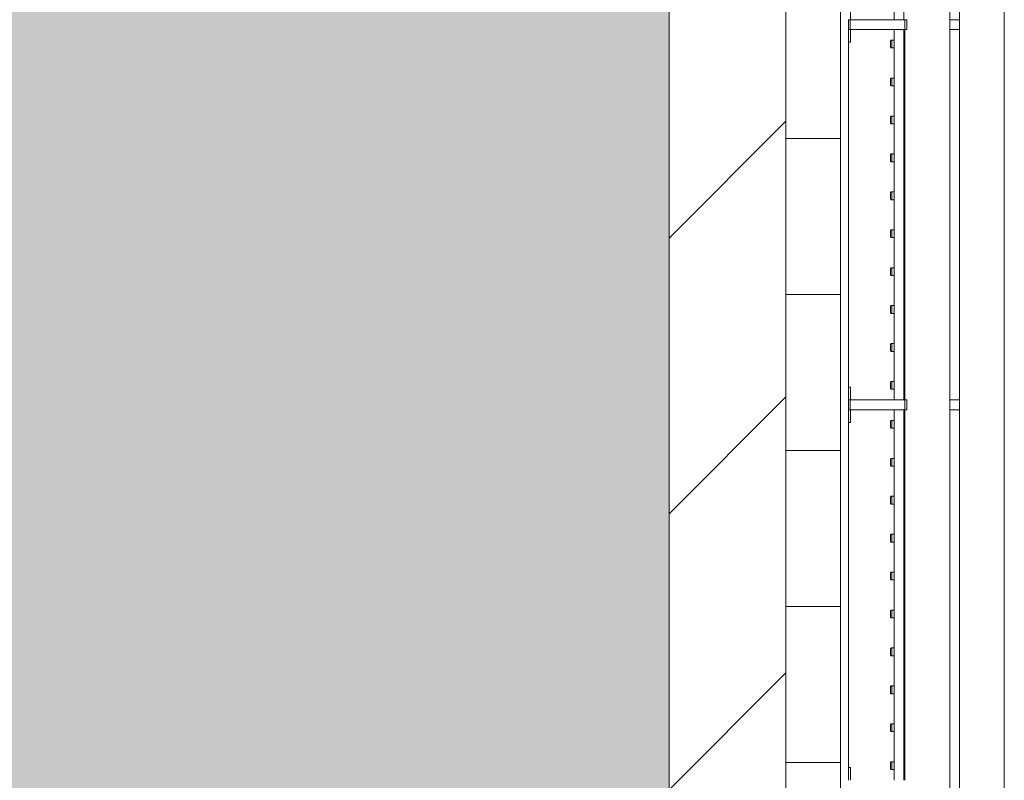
# Model space of a CAD drawing. Header units: millimetres. Extents: x 2016 to 102618, y -16590 to 68005.
# Tile 160 of 256: x 68435 to 70960, y 19212 to 21162. Entities that reach past the tile are written whole.
import ezdxf

# ---------------------------------------------------------------- set-up
doc = ezdxf.new("R2010")
doc.units = ezdxf.units.MM
for name, color, linetype, lineweight in [('A-FLOR-PATT', 8, 'Continuous', 13), ('A-WALL', 113, 'Continuous', 13), ('A-WALL-FNSH', 113, 'Continuous', 25), ('A-WALL-PATT', 111, 'Continuous', 25), ('I-FURN', 30, 'Continuous', 13)]:
    doc.layers.add(name, color=color, linetype=linetype, lineweight=lineweight)

# ---------------------------------------------------------------- blocks, each defined once
blk = doc.blocks.new('79_VCS_FU_zitbank_kleedkamers - 79_VCS_FU_zitbank_kleedkamers-4609168-00 Begane grond')
at = {"layer": 'I-FURN'}
for p, q in [((2212.5, -5.1), (2245, -5.1)), ((2245, -5.1), (2245, 0)), ((3130, 0), (3130, -5.1)), ((3130, -5.1), (3162.5, -5.1)), ((3162.5, -5), (3162.5, 0)), ((3187.5, 0), (3162.5, 0)), ((3162.5, -145), (3162.5, -5)), ((3187.5, -5), (3162.5, -5)), ((3187.5, 0), (3187.5, -5)), ((3187.5, -5), (3187.5, -145)), ((3187.5, -5.1), (3220, -5.1)), ((3220, -5.1), (3220, 0)), ((4105, 0), (4105, -5.1)), ((4105, -5.1), (4137.5, -5.1)), ((4137.5, -5), (4137.5, 0)), ((4162.5, 0), (4137.5, 0)), ((4137.5, -145), (4137.5, -5)), ((4162.5, -5), (4137.5, -5)), ((4162.5, 0), (4162.5, -5)), ((4162.5, -5), (4162.5, -145)), ((4162.5, -5.1), (4195, -5.1)), ((2212.5, -117.5), (3162.5, -117.5)), ((2240, -110.5), (2240, -109.5)), ((2240, -110.7), (2240, -116.5)), ((2259, -108.5), (2241, -108.5)), ((2241, -111.5), (2259, -111.5)), ((2260, -109.5), (2260, -110.5)), ((2260, -116.5), (2260, -110.8)), ((2337.2, -110.5), (2337.2, -109.5)), ((2337.2, -110.7), (2337.2, -116.5)), ((2356.3, -108.5), (2338.2, -108.5)), ((2338.2, -111.5), (2356.3, -111.5)), ((2357.2, -109.5), (2357.2, -110.5)), ((2357.2, -116.5), (2357.2, -110.8)), ((2434.4, -110.5), (2434.4, -109.5)), ((2434.4, -110.7), (2434.4, -116.5)), ((2453.5, -108.5), (2435.4, -108.5)), ((2435.4, -111.5), (2453.5, -111.5)), ((2454.4, -109.5), (2454.4, -110.5)), ((2454.4, -116.5), (2454.4, -110.8)), ((2531.7, -110.5), (2531.7, -109.5)), ((2531.7, -110.7), (2531.7, -116.5)), ((2550.7, -108.5), (2532.6, -108.5)), ((2532.7, -111.5), (2550.7, -111.5)), ((2551.7, -109.5), (2551.7, -110.5)), ((2551.7, -116.5), (2551.7, -110.8)), ((2628.9, -110.5), (2628.9, -109.5)), ((2628.9, -110.7), (2628.9, -116.5)), ((2647.9, -108.5), (2629.9, -108.5)), ((2629.9, -111.5), (2647.9, -111.5)), ((2648.9, -109.5), (2648.9, -110.5)), ((2648.9, -116.5), (2648.9, -110.8)), ((2726.1, -110.5), (2726.1, -109.5)), ((2726.1, -110.7), (2726.1, -116.5)), ((2745.1, -108.5), (2727.1, -108.5)), ((2727.1, -111.5), (2745.1, -111.5)), ((2746.1, -109.5), (2746.1, -110.5)), ((2746.1, -116.5), (2746.1, -110.8)), ((2823.3, -110.5), (2823.3, -109.5)), ((2823.3, -110.7), (2823.3, -116.5)), ((2842.4, -108.5), (2824.3, -108.5)), ((2824.3, -111.5), (2842.4, -111.5)), ((2843.3, -109.5), (2843.3, -110.5)), ((2843.3, -116.5), (2843.3, -110.8)), ((2920.6, -110.5), (2920.6, -109.5)), ((2920.6, -110.7), (2920.6, -116.5)), ((2939.6, -108.5), (2921.5, -108.5)), ((2921.6, -111.5), (2939.6, -111.5)), ((2940.6, -109.5), (2940.6, -110.5)), ((2940.6, -116.5), (2940.6, -110.8)), ((3017.8, -110.5), (3017.8, -109.5)), ((3017.8, -110.7), (3017.8, -116.5)), ((3036.8, -108.5), (3018.8, -108.5)), ((3018.8, -111.5), (3036.8, -111.5)), ((3037.8, -109.5), (3037.8, -110.5)), ((3037.8, -116.5), (3037.8, -110.8)), ((3115, -110.5), (3115, -109.5)), ((3115, -110.7), (3115, -116.5)), ((3134, -108.5), (3116, -108.5)), ((3116, -111.5), (3134, -111.5)), ((3135, -109.5), (3135, -110.5)), ((3135, -116.5), (3135, -110.8)), ((3187.5, -117.5), (4137.5, -117.5)), ((3215, -110.5), (3215, -109.5)), ((3215, -110.7), (3215, -116.5)), ((3234, -108.5), (3216, -108.5)), ((3216, -111.5), (3234, -111.5)), ((3235, -109.5), (3235, -110.5)), ((3235, -116.5), (3235, -110.8)), ((3312.2, -110.5), (3312.2, -109.5)), ((3312.2, -110.7), (3312.2, -116.5)), ((3331.3, -108.5), (3313.2, -108.5)), ((3313.2, -111.5), (3331.3, -111.5)), ((3332.2, -109.5), (3332.2, -110.5)), ((3332.2, -116.5), (3332.2, -110.8)), ((3409.4, -110.5), (3409.4, -109.5)), ((3409.4, -110.7), (3409.4, -116.5)), ((3428.5, -108.5), (3410.4, -108.5)), ((3410.4, -111.5), (3428.5, -111.5)), ((3429.4, -109.5), (3429.4, -110.5)), ((3429.4, -116.5), (3429.4, -110.8)), ((3506.7, -110.5), (3506.7, -109.5)), ((3506.7, -110.7), (3506.7, -116.5)), ((3525.7, -108.5), (3507.6, -108.5)), ((3507.7, -111.5), (3525.7, -111.5)), ((3526.7, -109.5), (3526.7, -110.5)), ((3526.7, -116.5), (3526.7, -110.8)), ((3603.9, -110.5), (3603.9, -109.5)), ((3603.9, -110.7), (3603.9, -116.5)), ((3622.9, -108.5), (3604.9, -108.5)), ((3604.9, -111.5), (3622.9, -111.5)), ((3623.9, -109.5), (3623.9, -110.5)), ((3623.9, -116.5), (3623.9, -110.8)), ((3701.1, -110.5), (3701.1, -109.5)), ((3701.1, -110.7), (3701.1, -116.5)), ((3720.1, -108.5), (3702.1, -108.5)), ((3702.1, -111.5), (3720.1, -111.5)), ((3721.1, -109.5), (3721.1, -110.5)), ((3721.1, -116.5), (3721.1, -110.8)), ((3798.3, -110.5), (3798.3, -109.5)), ((3798.3, -110.7), (3798.3, -116.5)), ((3817.4, -108.5), (3799.3, -108.5)), ((3799.3, -111.5), (3817.4, -111.5)), ((3818.3, -109.5), (3818.3, -110.5)), ((3818.3, -116.5), (3818.3, -110.8)), ((3895.6, -110.5), (3895.6, -109.5)), ((3895.6, -110.7), (3895.6, -116.5)), ((3914.6, -108.5), (3896.5, -108.5)), ((3896.6, -111.5), (3914.6, -111.5)), ((3915.6, -109.5), (3915.6, -110.5)), ((3915.6, -116.5), (3915.6, -110.8)), ((3992.8, -110.5), (3992.8, -109.5)), ((3992.8, -110.7), (3992.8, -116.5)), ((4011.8, -108.5), (3993.8, -108.5)), ((3993.8, -111.5), (4011.8, -111.5)), ((4012.8, -109.5), (4012.8, -110.5)), ((4012.8, -116.5), (4012.8, -110.8)), ((4090, -110.5), (4090, -109.5)), ((4090, -110.7), (4090, -116.5)), ((4109, -108.5), (4091, -108.5)), ((4091, -111.5), (4109, -111.5)), ((4110, -109.5), (4110, -110.5)), ((4110, -116.5), (4110, -110.8)), ((4162.5, -117.5), (5112.5, -117.5)), ((3162.5, -142.5), (2212.5, -142.5)), ((3162.5, -145), (2212.5, -145)), ((3162.5, -150), (3162.5, -145)), ((3187.5, -145), (3162.5, -145)), ((3187.5, -145), (3162.5, -145)), ((3187.5, -150), (3162.5, -150)), ((4137.5, -142.5), (3187.5, -142.5)), ((3187.5, -145), (3187.5, -150)), ((4137.5, -145), (3187.5, -145)), ((4137.5, -150), (4137.5, -145)), ((4162.5, -145), (4137.5, -145)), ((4162.5, -145), (4137.5, -145)), ((4162.5, -150), (4137.5, -150)), ((5112.5, -142.5), (4162.5, -142.5)), ((4162.5, -145), (4162.5, -150)), ((50, -260), (8250, -260)), ((3162.5, -285.4), (3162.5, -259.8)), ((3187.5, -259.8), (3187.5, -285.4)), ((4137.5, -285.2), (4137.5, -259.8)), ((4162.5, -259.8), (4162.5, -285.2)), ((8250, -285), (50, -285)), ((50, -400), (8250, -400))]:
    blk.add_line(p, q, dxfattribs=at)
at = {"layer": 'I-FURN', "flags": 128}
for points in [[(2240, -117.5), (2240, -117.4), (2240, -117.3), (2240, -117.2), (2240, -117.1), (2240, -117), (2240, -117), (2240, -116.9), (2240, -116.8), (2240, -116.7), (2240, -116.6), (2240, -116.5), (2240, -116.4), (2240, -116.3), (2240, -116.3), (2240, -116.2), (2240, -116.1), (2240, -116), (2240, -116), (2240, -115.9), (2240, -115.8), (2240, -115.8), (2240, -115.7), (2240, -115.7)], [(2260, -115.7), (2260, -115.7), (2260, -115.8), (2260, -115.8), (2260, -115.9), (2260, -116), (2260, -116.1), (2260, -116.1), (2260, -116.2), (2260, -116.3), (2260, -116.4), (2260, -116.4), (2260, -116.5), (2260, -116.6), (2260, -116.7), (2260, -116.8), (2260, -116.9), (2260, -117), (2260, -117.1), (2260, -117.2), (2260, -117.3), (2260, -117.4), (2260, -117.5)], [(2337.2, -117.5), (2337.2, -117.4), (2337.2, -117.3), (2337.2, -117.2), (2337.2, -117.1), (2337.2, -117), (2337.2, -117), (2337.2, -116.9), (2337.2, -116.8), (2337.2, -116.7), (2337.2, -116.6), (2337.2, -116.5), (2337.2, -116.4), (2337.2, -116.3), (2337.2, -116.3), (2337.2, -116.2), (2337.2, -116.1), (2337.2, -116), (2337.2, -116), (2337.2, -115.9), (2337.2, -115.8), (2337.2, -115.8), (2337.2, -115.7), (2337.2, -115.7)], [(2357.2, -115.7), (2357.2, -115.7), (2357.2, -115.8), (2357.2, -115.8), (2357.2, -115.9), (2357.2, -116), (2357.2, -116.1), (2357.2, -116.1), (2357.2, -116.2), (2357.2, -116.3), (2357.2, -116.4), (2357.2, -116.4), (2357.2, -116.5), (2357.2, -116.6), (2357.2, -116.7), (2357.2, -116.8), (2357.2, -116.9), (2357.2, -117), (2357.2, -117.1), (2357.2, -117.2), (2357.2, -117.3), (2357.2, -117.4), (2357.2, -117.5)], [(2434.4, -117.5), (2434.4, -117.4), (2434.4, -117.3), (2434.4, -117.2), (2434.4, -117.1), (2434.4, -117), (2434.4, -117), (2434.4, -116.9), (2434.4, -116.8), (2434.4, -116.7), (2434.4, -116.6), (2434.4, -116.5), (2434.4, -116.4), (2434.4, -116.3), (2434.4, -116.3), (2434.4, -116.2), (2434.4, -116.1), (2434.4, -116), (2434.4, -116), (2434.4, -115.9), (2434.4, -115.8), (2434.4, -115.8), (2434.4, -115.7), (2434.4, -115.7)], [(2454.4, -115.7), (2454.4, -115.7), (2454.4, -115.8), (2454.4, -115.8), (2454.4, -115.9), (2454.4, -116), (2454.4, -116.1), (2454.4, -116.1), (2454.4, -116.2), (2454.4, -116.3), (2454.4, -116.4), (2454.4, -116.4), (2454.4, -116.5), (2454.4, -116.6), (2454.4, -116.7), (2454.4, -116.8), (2454.4, -116.9), (2454.4, -117), (2454.4, -117.1), (2454.4, -117.2), (2454.4, -117.3), (2454.4, -117.4), (2454.4, -117.5)], [(2531.7, -117.5), (2531.7, -117.4), (2531.7, -117.3), (2531.7, -117.2), (2531.7, -117.1), (2531.7, -117), (2531.7, -117), (2531.7, -116.9), (2531.7, -116.8), (2531.7, -116.7), (2531.7, -116.6), (2531.7, -116.5), (2531.7, -116.4), (2531.7, -116.3), (2531.7, -116.3), (2531.7, -116.2), (2531.7, -116.1), (2531.7, -116), (2531.7, -116), (2531.7, -115.9), (2531.7, -115.8), (2531.7, -115.8), (2531.7, -115.7), (2531.7, -115.7)], [(2551.7, -115.7), (2551.7, -115.7), (2551.7, -115.8), (2551.7, -115.8), (2551.7, -115.9), (2551.7, -116), (2551.7, -116.1), (2551.7, -116.1), (2551.7, -116.2), (2551.7, -116.3), (2551.7, -116.4), (2551.7, -116.4), (2551.7, -116.5), (2551.7, -116.6), (2551.7, -116.7), (2551.7, -116.8), (2551.7, -116.9), (2551.7, -117), (2551.7, -117.1), (2551.7, -117.2), (2551.7, -117.3), (2551.7, -117.4), (2551.7, -117.5)], [(2628.9, -117.5), (2628.9, -117.4), (2628.9, -117.3), (2628.9, -117.2), (2628.9, -117.1), (2628.9, -117), (2628.9, -117), (2628.9, -116.9), (2628.9, -116.8), (2628.9, -116.7), (2628.9, -116.6), (2628.9, -116.5), (2628.9, -116.4), (2628.9, -116.3), (2628.9, -116.3), (2628.9, -116.2), (2628.9, -116.1), (2628.9, -116), (2628.9, -116), (2628.9, -115.9), (2628.9, -115.8), (2628.9, -115.8), (2628.9, -115.7), (2628.9, -115.7)], [(2648.9, -115.7), (2648.9, -115.7), (2648.9, -115.8), (2648.9, -115.8), (2648.9, -115.9), (2648.9, -116), (2648.9, -116.1), (2648.9, -116.1), (2648.9, -116.2), (2648.9, -116.3), (2648.9, -116.4), (2648.9, -116.4), (2648.9, -116.5), (2648.9, -116.6), (2648.9, -116.7), (2648.9, -116.8), (2648.9, -116.9), (2648.9, -117), (2648.9, -117.1), (2648.9, -117.2), (2648.9, -117.3), (2648.9, -117.4), (2648.9, -117.5)], [(2726.1, -117.5), (2726.1, -117.4), (2726.1, -117.3), (2726.1, -117.2), (2726.1, -117.1), (2726.1, -117), (2726.1, -117), (2726.1, -116.9), (2726.1, -116.8), (2726.1, -116.7), (2726.1, -116.6), (2726.1, -116.5), (2726.1, -116.4), (2726.1, -116.3), (2726.1, -116.3), (2726.1, -116.2), (2726.1, -116.1), (2726.1, -116), (2726.1, -116), (2726.1, -115.9), (2726.1, -115.8), (2726.1, -115.8), (2726.1, -115.7), (2726.1, -115.7)], [(2746.1, -115.7), (2746.1, -115.7), (2746.1, -115.8), (2746.1, -115.8), (2746.1, -115.9), (2746.1, -116), (2746.1, -116.1), (2746.1, -116.1), (2746.1, -116.2), (2746.1, -116.3), (2746.1, -116.4), (2746.1, -116.4), (2746.1, -116.5), (2746.1, -116.6), (2746.1, -116.7), (2746.1, -116.8), (2746.1, -116.9), (2746.1, -117), (2746.1, -117.1), (2746.1, -117.2), (2746.1, -117.3), (2746.1, -117.4), (2746.1, -117.5)], [(2823.3, -117.5), (2823.3, -117.4), (2823.3, -117.3), (2823.3, -117.2), (2823.3, -117.1), (2823.3, -117), (2823.3, -117), (2823.3, -116.9), (2823.3, -116.8), (2823.3, -116.7), (2823.3, -116.6), (2823.3, -116.5), (2823.3, -116.4), (2823.3, -116.3), (2823.3, -116.3), (2823.3, -116.2), (2823.3, -116.1), (2823.3, -116), (2823.3, -116), (2823.3, -115.9), (2823.3, -115.8), (2823.3, -115.8), (2823.3, -115.7), (2823.3, -115.7)], [(2843.3, -115.7), (2843.3, -115.7), (2843.3, -115.8), (2843.3, -115.8), (2843.3, -115.9), (2843.3, -116), (2843.3, -116.1), (2843.3, -116.1), (2843.3, -116.2), (2843.3, -116.3), (2843.3, -116.4), (2843.3, -116.4), (2843.3, -116.5), (2843.3, -116.6), (2843.3, -116.7), (2843.3, -116.8), (2843.3, -116.9), (2843.3, -117), (2843.3, -117.1), (2843.3, -117.2), (2843.3, -117.3), (2843.3, -117.4), (2843.3, -117.5)], [(2920.6, -117.5), (2920.6, -117.4), (2920.6, -117.3), (2920.6, -117.2), (2920.6, -117.1), (2920.6, -117), (2920.6, -117), (2920.6, -116.9), (2920.6, -116.8), (2920.6, -116.7), (2920.6, -116.6), (2920.6, -116.5), (2920.6, -116.4), (2920.6, -116.3), (2920.6, -116.3), (2920.6, -116.2), (2920.6, -116.1), (2920.6, -116), (2920.6, -116), (2920.6, -115.9), (2920.6, -115.8), (2920.6, -115.8), (2920.6, -115.7), (2920.6, -115.7)], [(2940.6, -115.7), (2940.6, -115.7), (2940.6, -115.8), (2940.6, -115.8), (2940.6, -115.9), (2940.6, -116), (2940.6, -116.1), (2940.6, -116.1), (2940.6, -116.2), (2940.6, -116.3), (2940.6, -116.4), (2940.6, -116.4), (2940.6, -116.5), (2940.6, -116.6), (2940.6, -116.7), (2940.6, -116.8), (2940.6, -116.9), (2940.6, -117), (2940.6, -117.1), (2940.6, -117.2), (2940.6, -117.3), (2940.6, -117.4), (2940.6, -117.5)], [(3017.8, -117.5), (3017.8, -117.4), (3017.8, -117.3), (3017.8, -117.2), (3017.8, -117.1), (3017.8, -117), (3017.8, -117), (3017.8, -116.9), (3017.8, -116.8), (3017.8, -116.7), (3017.8, -116.6), (3017.8, -116.5), (3017.8, -116.4), (3017.8, -116.3), (3017.8, -116.3), (3017.8, -116.2), (3017.8, -116.1), (3017.8, -116), (3017.8, -116), (3017.8, -115.9), (3017.8, -115.8), (3017.8, -115.8), (3017.8, -115.7), (3017.8, -115.7)], [(3037.8, -115.7), (3037.8, -115.7), (3037.8, -115.8), (3037.8, -115.8), (3037.8, -115.9), (3037.8, -116), (3037.8, -116.1), (3037.8, -116.1), (3037.8, -116.2), (3037.8, -116.3), (3037.8, -116.4), (3037.8, -116.4), (3037.8, -116.5), (3037.8, -116.6), (3037.8, -116.7), (3037.8, -116.8), (3037.8, -116.9), (3037.8, -117), (3037.8, -117.1), (3037.8, -117.2), (3037.8, -117.3), (3037.8, -117.4), (3037.8, -117.5)], [(3115, -117.5), (3115, -117.4), (3115, -117.3), (3115, -117.2), (3115, -117.1), (3115, -117), (3115, -117), (3115, -116.9), (3115, -116.8), (3115, -116.7), (3115, -116.6), (3115, -116.5), (3115, -116.4), (3115, -116.3), (3115, -116.3), (3115, -116.2), (3115, -116.1), (3115, -116), (3115, -116), (3115, -115.9), (3115, -115.8), (3115, -115.8), (3115, -115.7), (3115, -115.7)], [(3135, -115.7), (3135, -115.7), (3135, -115.8), (3135, -115.8), (3135, -115.9), (3135, -116), (3135, -116.1), (3135, -116.1), (3135, -116.2), (3135, -116.3), (3135, -116.4), (3135, -116.4), (3135, -116.5), (3135, -116.6), (3135, -116.7), (3135, -116.8), (3135, -116.9), (3135, -117), (3135, -117.1), (3135, -117.2), (3135, -117.3), (3135, -117.4), (3135, -117.5)], [(3215, -117.5), (3215, -117.4), (3215, -117.3), (3215, -117.2), (3215, -117.1), (3215, -117), (3215, -117), (3215, -116.9), (3215, -116.8), (3215, -116.7), (3215, -116.6), (3215, -116.5), (3215, -116.4), (3215, -116.3), (3215, -116.3), (3215, -116.2), (3215, -116.1), (3215, -116), (3215, -116), (3215, -115.9), (3215, -115.8), (3215, -115.8), (3215, -115.7), (3215, -115.7)], [(3235, -115.7), (3235, -115.7), (3235, -115.8), (3235, -115.8), (3235, -115.9), (3235, -116), (3235, -116.1), (3235, -116.1), (3235, -116.2), (3235, -116.3), (3235, -116.4), (3235, -116.4), (3235, -116.5), (3235, -116.6), (3235, -116.7), (3235, -116.8), (3235, -116.9), (3235, -117), (3235, -117.1), (3235, -117.2), (3235, -117.3), (3235, -117.4), (3235, -117.5)], [(3312.2, -117.5), (3312.2, -117.4), (3312.2, -117.3), (3312.2, -117.2), (3312.2, -117.1), (3312.2, -117), (3312.2, -117), (3312.2, -116.9), (3312.2, -116.8), (3312.2, -116.7), (3312.2, -116.6), (3312.2, -116.5), (3312.2, -116.4), (3312.2, -116.3), (3312.2, -116.3), (3312.2, -116.2), (3312.2, -116.1), (3312.2, -116), (3312.2, -116), (3312.2, -115.9), (3312.2, -115.8), (3312.2, -115.8), (3312.2, -115.7), (3312.2, -115.7)], [(3332.2, -115.7), (3332.2, -115.7), (3332.2, -115.8), (3332.2, -115.8), (3332.2, -115.9), (3332.2, -116), (3332.2, -116.1), (3332.2, -116.1), (3332.2, -116.2), (3332.2, -116.3), (3332.2, -116.4), (3332.2, -116.4), (3332.2, -116.5), (3332.2, -116.6), (3332.2, -116.7), (3332.2, -116.8), (3332.2, -116.9), (3332.2, -117), (3332.2, -117.1), (3332.2, -117.2), (3332.2, -117.3), (3332.2, -117.4), (3332.2, -117.5)], [(3409.4, -117.5), (3409.4, -117.4), (3409.4, -117.3), (3409.4, -117.2), (3409.4, -117.1), (3409.4, -117), (3409.4, -117), (3409.4, -116.9), (3409.4, -116.8), (3409.4, -116.7), (3409.4, -116.6), (3409.4, -116.5), (3409.4, -116.4), (3409.4, -116.3), (3409.4, -116.3), (3409.4, -116.2), (3409.4, -116.1), (3409.4, -116), (3409.4, -116), (3409.4, -115.9), (3409.4, -115.8), (3409.4, -115.8), (3409.4, -115.7), (3409.4, -115.7)], [(3429.4, -115.7), (3429.4, -115.7), (3429.4, -115.8), (3429.4, -115.8), (3429.4, -115.9), (3429.4, -116), (3429.4, -116.1), (3429.4, -116.1), (3429.4, -116.2), (3429.4, -116.3), (3429.4, -116.4), (3429.4, -116.4), (3429.4, -116.5), (3429.4, -116.6), (3429.4, -116.7), (3429.4, -116.8), (3429.4, -116.9), (3429.4, -117), (3429.4, -117.1), (3429.4, -117.2), (3429.4, -117.3), (3429.4, -117.4), (3429.4, -117.5)], [(3506.7, -117.5), (3506.7, -117.4), (3506.7, -117.3), (3506.7, -117.2), (3506.7, -117.1), (3506.7, -117), (3506.7, -117), (3506.7, -116.9), (3506.7, -116.8), (3506.7, -116.7), (3506.7, -116.6), (3506.7, -116.5), (3506.7, -116.4), (3506.7, -116.3), (3506.7, -116.3), (3506.7, -116.2), (3506.7, -116.1), (3506.7, -116), (3506.7, -116), (3506.7, -115.9), (3506.7, -115.8), (3506.7, -115.8), (3506.7, -115.7), (3506.7, -115.7)], [(3526.7, -115.7), (3526.7, -115.7), (3526.7, -115.8), (3526.7, -115.8), (3526.7, -115.9), (3526.7, -116), (3526.7, -116.1), (3526.7, -116.1), (3526.7, -116.2), (3526.7, -116.3), (3526.7, -116.4), (3526.7, -116.4), (3526.7, -116.5), (3526.7, -116.6), (3526.7, -116.7), (3526.7, -116.8), (3526.7, -116.9), (3526.7, -117), (3526.7, -117.1), (3526.7, -117.2), (3526.7, -117.3), (3526.7, -117.4), (3526.7, -117.5)], [(3603.9, -117.5), (3603.9, -117.4), (3603.9, -117.3), (3603.9, -117.2), (3603.9, -117.1), (3603.9, -117), (3603.9, -117), (3603.9, -116.9), (3603.9, -116.8), (3603.9, -116.7), (3603.9, -116.6), (3603.9, -116.5), (3603.9, -116.4), (3603.9, -116.3), (3603.9, -116.3), (3603.9, -116.2), (3603.9, -116.1), (3603.9, -116), (3603.9, -116), (3603.9, -115.9), (3603.9, -115.8), (3603.9, -115.8), (3603.9, -115.7), (3603.9, -115.7)], [(3623.9, -115.7), (3623.9, -115.7), (3623.9, -115.8), (3623.9, -115.8), (3623.9, -115.9), (3623.9, -116), (3623.9, -116.1), (3623.9, -116.1), (3623.9, -116.2), (3623.9, -116.3), (3623.9, -116.4), (3623.9, -116.4), (3623.9, -116.5), (3623.9, -116.6), (3623.9, -116.7), (3623.9, -116.8), (3623.9, -116.9), (3623.9, -117), (3623.9, -117.1), (3623.9, -117.2), (3623.9, -117.3), (3623.9, -117.4), (3623.9, -117.5)], [(3701.1, -117.5), (3701.1, -117.4), (3701.1, -117.3), (3701.1, -117.2), (3701.1, -117.1), (3701.1, -117), (3701.1, -117), (3701.1, -116.9), (3701.1, -116.8), (3701.1, -116.7), (3701.1, -116.6), (3701.1, -116.5), (3701.1, -116.4), (3701.1, -116.3), (3701.1, -116.3), (3701.1, -116.2), (3701.1, -116.1), (3701.1, -116), (3701.1, -116), (3701.1, -115.9), (3701.1, -115.8), (3701.1, -115.8), (3701.1, -115.7), (3701.1, -115.7)], [(3721.1, -115.7), (3721.1, -115.7), (3721.1, -115.8), (3721.1, -115.8), (3721.1, -115.9), (3721.1, -116), (3721.1, -116.1), (3721.1, -116.1), (3721.1, -116.2), (3721.1, -116.3), (3721.1, -116.4), (3721.1, -116.4), (3721.1, -116.5), (3721.1, -116.6), (3721.1, -116.7), (3721.1, -116.8), (3721.1, -116.9), (3721.1, -117), (3721.1, -117.1), (3721.1, -117.2), (3721.1, -117.3), (3721.1, -117.4), (3721.1, -117.5)], [(3798.3, -117.5), (3798.3, -117.4), (3798.3, -117.3), (3798.3, -117.2), (3798.3, -117.1), (3798.3, -117), (3798.3, -117), (3798.3, -116.9), (3798.3, -116.8), (3798.3, -116.7), (3798.3, -116.6), (3798.3, -116.5), (3798.3, -116.4), (3798.3, -116.3), (3798.3, -116.3), (3798.3, -116.2), (3798.3, -116.1), (3798.3, -116), (3798.3, -116), (3798.3, -115.9), (3798.3, -115.8), (3798.3, -115.8), (3798.3, -115.7), (3798.3, -115.7)], [(3818.3, -115.7), (3818.3, -115.7), (3818.3, -115.8), (3818.3, -115.8), (3818.3, -115.9), (3818.3, -116), (3818.3, -116.1), (3818.3, -116.1), (3818.3, -116.2), (3818.3, -116.3), (3818.3, -116.4), (3818.3, -116.4), (3818.3, -116.5), (3818.3, -116.6), (3818.3, -116.7), (3818.3, -116.8), (3818.3, -116.9), (3818.3, -117), (3818.3, -117.1), (3818.3, -117.2), (3818.3, -117.3), (3818.3, -117.4), (3818.3, -117.5)], [(3895.6, -117.5), (3895.6, -117.4), (3895.6, -117.3), (3895.6, -117.2), (3895.6, -117.1), (3895.6, -117), (3895.6, -117), (3895.6, -116.9), (3895.6, -116.8), (3895.6, -116.7), (3895.6, -116.6), (3895.6, -116.5), (3895.6, -116.4), (3895.6, -116.3), (3895.6, -116.3), (3895.6, -116.2), (3895.6, -116.1), (3895.6, -116), (3895.6, -116), (3895.6, -115.9), (3895.6, -115.8), (3895.6, -115.8), (3895.6, -115.7), (3895.6, -115.7)], [(3915.6, -115.7), (3915.6, -115.7), (3915.6, -115.8), (3915.6, -115.8), (3915.6, -115.9), (3915.6, -116), (3915.6, -116.1), (3915.6, -116.1), (3915.6, -116.2), (3915.6, -116.3), (3915.6, -116.4), (3915.6, -116.4), (3915.6, -116.5), (3915.6, -116.6), (3915.6, -116.7), (3915.6, -116.8), (3915.6, -116.9), (3915.6, -117), (3915.6, -117.1), (3915.6, -117.2), (3915.6, -117.3), (3915.6, -117.4), (3915.6, -117.5)], [(3992.8, -117.5), (3992.8, -117.4), (3992.8, -117.3), (3992.8, -117.2), (3992.8, -117.1), (3992.8, -117), (3992.8, -117), (3992.8, -116.9), (3992.8, -116.8), (3992.8, -116.7), (3992.8, -116.6), (3992.8, -116.5), (3992.8, -116.4), (3992.8, -116.3), (3992.8, -116.3), (3992.8, -116.2), (3992.8, -116.1), (3992.8, -116), (3992.8, -116), (3992.8, -115.9), (3992.8, -115.8), (3992.8, -115.8), (3992.8, -115.7), (3992.8, -115.7)], [(4012.8, -115.7), (4012.8, -115.7), (4012.8, -115.8), (4012.8, -115.8), (4012.8, -115.9), (4012.8, -116), (4012.8, -116.1), (4012.8, -116.1), (4012.8, -116.2), (4012.8, -116.3), (4012.8, -116.4), (4012.8, -116.4), (4012.8, -116.5), (4012.8, -116.6), (4012.8, -116.7), (4012.8, -116.8), (4012.8, -116.9), (4012.8, -117), (4012.8, -117.1), (4012.8, -117.2), (4012.8, -117.3), (4012.8, -117.4), (4012.8, -117.5)], [(4090, -117.5), (4090, -117.4), (4090, -117.3), (4090, -117.2), (4090, -117.1), (4090, -117), (4090, -117), (4090, -116.9), (4090, -116.8), (4090, -116.7), (4090, -116.6), (4090, -116.5), (4090, -116.4), (4090, -116.3), (4090, -116.3), (4090, -116.2), (4090, -116.1), (4090, -116), (4090, -116), (4090, -115.9), (4090, -115.8), (4090, -115.8), (4090, -115.7), (4090, -115.7)], [(4110, -115.7), (4110, -115.7), (4110, -115.8), (4110, -115.8), (4110, -115.9), (4110, -116), (4110, -116.1), (4110, -116.1), (4110, -116.2), (4110, -116.3), (4110, -116.4), (4110, -116.4), (4110, -116.5), (4110, -116.6), (4110, -116.7), (4110, -116.8), (4110, -116.9), (4110, -117), (4110, -117.1), (4110, -117.2), (4110, -117.3), (4110, -117.4), (4110, -117.5)]]:
    blk.add_lwpolyline(points, dxfattribs=at)
at = {"layer": 'I-FURN'}
for centre, radius, start, end in [((2241, -109.5), 0.978, 90, 180), ((2241, -110.5), 1, 180, 270), ((2259, -109.5), 0.966, 0, 90), ((2259, -110.5), 0.962, 270, 360), ((2338.2, -109.5), 0.978, 90, 180), ((2338.2, -110.5), 1, 180, 270), ((2356.3, -109.5), 0.966, 0, 90), ((2356.3, -110.5), 0.962, 270, 360), ((2435.4, -109.5), 0.978, 90, 180), ((2435.4, -110.5), 1, 180, 270), ((2453.5, -109.5), 0.966, 0, 90), ((2453.5, -110.5), 0.962, 270, 360), ((2532.6, -109.5), 0.978, 90, 180), ((2532.7, -110.5), 1, 180, 270), ((2550.7, -109.5), 0.966, 0, 90), ((2550.7, -110.5), 0.962, 270, 360), ((2629.9, -109.5), 0.978, 90, 180), ((2629.9, -110.5), 1, 180, 270), ((2647.9, -109.5), 0.966, 0, 90), ((2647.9, -110.5), 0.962, 270, 360), ((2727.1, -109.5), 0.978, 90, 180), ((2727.1, -110.5), 1, 180, 270), ((2745.1, -109.5), 0.966, 0, 90), ((2745.1, -110.5), 0.962, 270, 360), ((2824.3, -109.5), 0.978, 90, 180), ((2824.3, -110.5), 1, 180, 270), ((2842.4, -109.5), 0.966, 0, 90), ((2842.4, -110.5), 0.962, 270, 360), ((2921.5, -109.5), 0.978, 90, 180), ((2921.6, -110.5), 1, 180, 270), ((2939.6, -109.5), 0.966, 0, 90), ((2939.6, -110.5), 0.962, 270, 360), ((3018.8, -109.5), 0.978, 90, 180), ((3018.8, -110.5), 1, 180, 270), ((3036.8, -109.5), 0.966, 0, 90), ((3036.8, -110.5), 0.962, 270, 360), ((3116, -109.5), 0.978, 90, 180), ((3116, -110.5), 1, 180, 270), ((3134, -109.5), 0.966, 0, 90), ((3134, -110.5), 0.962, 270, 360), ((3216, -109.5), 0.978, 90, 180), ((3216, -110.5), 1, 180, 270), ((3234, -109.5), 0.966, 0, 90), ((3234, -110.5), 0.962, 270, 360), ((3313.2, -109.5), 0.978, 90, 180), ((3313.2, -110.5), 1, 180, 270), ((3331.3, -109.5), 0.966, 0, 90), ((3331.3, -110.5), 0.962, 270, 360), ((3410.4, -109.5), 0.978, 90, 180), ((3410.4, -110.5), 1, 180, 270), ((3428.5, -109.5), 0.966, 0, 90), ((3428.5, -110.5), 0.962, 270, 360), ((3507.6, -109.5), 0.978, 90, 180), ((3507.7, -110.5), 1, 180, 270), ((3525.7, -109.5), 0.966, 0, 90), ((3525.7, -110.5), 0.962, 270, 360), ((3604.9, -109.5), 0.978, 90, 180), ((3604.9, -110.5), 1, 180, 270), ((3622.9, -109.5), 0.966, 0, 90), ((3622.9, -110.5), 0.962, 270, 360), ((3702.1, -109.5), 0.978, 90, 180), ((3702.1, -110.5), 1, 180, 270), ((3720.1, -109.5), 0.966, 0, 90), ((3720.1, -110.5), 0.962, 270, 360), ((3799.3, -109.5), 0.978, 90, 180), ((3799.3, -110.5), 1, 180, 270), ((3817.4, -109.5), 0.966, 0, 90), ((3817.4, -110.5), 0.962, 270, 360), ((3896.5, -109.5), 0.978, 90, 180), ((3896.6, -110.5), 1, 180, 270), ((3914.6, -109.5), 0.966, 0, 90), ((3914.6, -110.5), 0.962, 270, 360), ((3993.8, -109.5), 0.978, 90, 180), ((3993.8, -110.5), 1, 180, 270), ((4011.8, -109.5), 0.966, 0, 90), ((4011.8, -110.5), 0.962, 270, 360), ((4091, -109.5), 0.978, 90, 180), ((4091, -110.5), 1, 180, 270), ((4109, -109.5), 0.966, 0, 90), ((4109, -110.5), 0.962, 270, 360)]:
    blk.add_arc(centre, radius, start, end, dxfattribs=at)
for centre, major_axis, start_param, end_param in [((2241, -109.5), (0.978, 0), 1.570796, 3.140513), ((2241, -110.5), (1, 0), 3.142593, 4.712389), ((2259, -109.5), (-0.966, 0), 3.14271, 4.712389), ((2259, -110.5), (0.962, 0), 4.712389, 6.282063), ((2338.2, -109.5), (0.978, 0), 1.570796, 3.140513), ((2338.2, -110.5), (1, 0), 3.142593, 4.712389), ((2356.3, -109.5), (0.966, 0), 0.001117, 1.570796), ((2356.3, -110.5), (0.962, 0), 4.712389, 6.282063), ((2435.4, -109.5), (0.978, 0), 1.570796, 3.140513), ((2435.4, -110.5), (1, 0), 3.142593, 4.712389), ((2453.5, -109.5), (-0.966, 0), 3.14271, 4.712389), ((2453.5, -110.5), (0.962, 0), 4.712389, 6.282063), ((2532.6, -109.5), (0.978, 0), 1.570796, 3.140513), ((2532.7, -110.5), (1, 0), 3.142593, 4.712389), ((2550.7, -109.5), (-0.966, 0), 3.14271, 4.712389), ((2550.7, -110.5), (0.962, 0), 4.712389, 6.282063), ((2629.9, -109.5), (0.978, 0), 1.570796, 3.140513), ((2629.9, -110.5), (1, 0), 3.142593, 4.712389), ((2647.9, -109.5), (0.966, 0), 0.001117, 1.570796), ((2647.9, -110.5), (0.962, 0), 4.712389, 6.282063), ((2727.1, -109.5), (0.978, 0), 1.570796, 3.140513), ((2727.1, -110.5), (1, 0), 3.142593, 4.712389), ((2745.1, -109.5), (-0.966, 0), 3.14271, 4.712389), ((2745.1, -110.5), (0.962, 0), 4.712389, 6.282063), ((2824.3, -109.5), (0.978, 0), 1.570796, 3.140513), ((2824.3, -110.5), (1, 0), 3.142593, 4.712389), ((2842.4, -109.5), (-0.966, 0), 3.14271, 4.712389), ((2842.4, -110.5), (0.962, 0), 4.712389, 6.282063), ((2921.5, -109.5), (0.978, 0), 1.570796, 3.140513), ((2921.6, -110.5), (-1, 0), 0.001, 1.570796), ((2939.6, -109.5), (-0.966, 0), 3.14271, 4.712389), ((2939.6, -110.5), (0.962, 0), 4.712389, 6.282063), ((3018.8, -109.5), (0.978, 0), 1.570796, 3.140513), ((3018.8, -110.5), (1, 0), 3.142593, 4.712389), ((3036.8, -109.5), (-0.966, 0), 3.14271, 4.712389), ((3036.8, -110.5), (0.962, 0), 4.712389, 6.282063), ((3116, -109.5), (0.978, 0), 1.570796, 3.140513), ((3116, -110.5), (1, 0), 3.142593, 4.712389), ((3134, -109.5), (-0.966, 0), 3.14271, 4.712389), ((3134, -110.5), (0.962, 0), 4.712389, 6.282063), ((3216, -109.5), (0.978, 0), 1.570796, 3.140513), ((3216, -110.5), (1, 0), 3.142593, 4.712389), ((3234, -109.5), (-0.966, 0), 3.14271, 4.712389), ((3234, -110.5), (0.962, 0), 4.712389, 6.282063), ((3313.2, -109.5), (0.978, 0), 1.570796, 3.140513), ((3313.2, -110.5), (1, 0), 3.142593, 4.712389), ((3331.3, -109.5), (0.966, 0), 0.001117, 1.570796), ((3331.3, -110.5), (0.962, 0), 4.712389, 6.282063), ((3410.4, -109.5), (0.978, 0), 1.570796, 3.140513), ((3410.4, -110.5), (1, 0), 3.142593, 4.712389), ((3428.5, -109.5), (-0.966, 0), 3.14271, 4.712389), ((3428.5, -110.5), (0.962, 0), 4.712389, 6.282063), ((3507.6, -109.5), (0.978, 0), 1.570796, 3.140513), ((3507.7, -110.5), (1, 0), 3.142593, 4.712389), ((3525.7, -109.5), (-0.966, 0), 3.14271, 4.712389), ((3525.7, -110.5), (0.962, 0), 4.712389, 6.282063), ((3604.9, -109.5), (0.978, 0), 1.570796, 3.140513), ((3604.9, -110.5), (1, 0), 3.142593, 4.712389), ((3622.9, -109.5), (0.966, 0), 0.001117, 1.570796), ((3622.9, -110.5), (0.962, 0), 4.712389, 6.282063), ((3702.1, -109.5), (0.978, 0), 1.570796, 3.140513), ((3702.1, -110.5), (1, 0), 3.142593, 4.712389), ((3720.1, -109.5), (-0.966, 0), 3.14271, 4.712389), ((3720.1, -110.5), (0.962, 0), 4.712389, 6.282063), ((3799.3, -109.5), (0.978, 0), 1.570796, 3.140513), ((3799.3, -110.5), (1, 0), 3.142593, 4.712389), ((3817.4, -109.5), (-0.966, 0), 3.14271, 4.712389), ((3817.4, -110.5), (0.962, 0), 4.712389, 6.282063), ((3896.5, -109.5), (0.978, 0), 1.570796, 3.140513), ((3896.6, -110.5), (-1, 0), 0.001, 1.570796), ((3914.6, -109.5), (-0.966, 0), 3.14271, 4.712389), ((3914.6, -110.5), (0.962, 0), 4.712389, 6.282063), ((3993.8, -109.5), (0.978, 0), 1.570796, 3.140513), ((3993.8, -110.5), (1, 0), 3.142593, 4.712389), ((4011.8, -109.5), (-0.966, 0), 3.14271, 4.712389), ((4011.8, -110.5), (0.962, 0), 4.712389, 6.282063), ((4091, -109.5), (0.978, 0), 1.570796, 3.140513), ((4091, -110.5), (1, 0), 3.142593, 4.712389), ((4109, -109.5), (0.966, 0), 0.001117, 1.570796), ((4109, -110.5), (0.962, 0), 4.712389, 6.282063)]:
    blk.add_ellipse(centre, major_axis=major_axis, ratio=0.997927, start_param=start_param, end_param=end_param, dxfattribs=at)

msp = doc.modelspace()

# ---------------------------------------------------------------- hatches: boundary and pattern name
at = {"layer": 'A-FLOR-PATT', "lineweight": 5}
h = msp.add_hatch(dxfattribs=at)
h.set_pattern_fill('FP_7', color=256, style=0, pattern_type=2)
h.set_pattern_definition([(0, (0, 0), (406.4, 101.6), [33.528, -271.272, 33.528, -271.272, -1625.6]), (0, (0, 0), (406.4, 101.6), [-609.6, 33.528, -576.072, 33.528, -271.272, -711.2]), (0, (0, 0), (406.4, 101.6), [-1524, 33.528, -169.672, 33.528, -474.472]), (120, (152.4, 50.8), (-291.18818, 301.15272), [33.528, -271.272, 33.528, -271.272, -1625.6]), (120, (152.4, 50.8), (-291.18818, 301.15272), [-609.6, 33.528, -576.072, 33.528, -271.272, -711.2]), (120, (152.4, 50.8), (-291.18818, 301.15272), [-1524, 33.528, -169.672, 33.528, -474.472]), (240, (203.2, 254), (-115.21182, -402.75272), [33.528, -271.272, 33.528, -271.272, -1625.6]), (240, (203.2, 254), (-115.21182, -402.75272), [-609.6, 33.528, -576.072, 33.528, -271.272, -711.2]), (240, (203.2, 254), (-115.21182, -402.75272), [-1524, 33.528, -169.672, 33.528, -474.472])])
h.paths.add_polyline_path([(63625, 16600), (70100, 16600), (70100, 24910), (63600, 24910), (63600, 16600)], flags=0)
h.paths.add_polyline_path([(66609.8, 17573.5), (66370.8, 17580.1), (66353, 17590.2), (66311.2, 17573.6), (66140.3, 17580.1), (65831.9, 17838.7), (65575.3, 18262.7), (65297.4, 18407.6), (65262.8, 18694.4), (65389.6, 18878.5), (65412.9, 18967.4), (65043.6, 19161.4), (64870.3, 19297.6), (64776.4, 19388.6), (64766.5, 19803.7), (65111.9, 20247.8), (65313.1, 20658.4), (65719.1, 20860.9), (66295.6, 20998.1), (66704.6, 21005.5), (67130.8, 20956.7), (67394.3, 20658.4), (67430.5, 20282.3), (67543.1, 20191.8), (67548.8, 20122.7), (67738, 19983.9), (67762.4, 19549.3), (67842.9, 19365.9), (67853.5, 19244.8), (67790, 18989.1), (67902.5, 18578.4), (67838.2, 18437.4), (67747.6, 18292.9), (67514.7, 18304.6), (67416.2, 18265.1), (67169.5, 18188.2), (66924.6, 18141.2), (66691.4, 17711), (66609.9, 17573.6)], flags=0)
at = {"layer": 'A-WALL-PATT', "lineweight": 5}
h = msp.add_hatch(dxfattribs=at)
h.set_pattern_fill('FP_31', color=256, style=0, pattern_type=2)
h.set_pattern_definition([(45, (0, 0), (-353.5534, 353.5534), [])])
h.paths.add_polyline_path([(70400, 16400), (70400, 25135), (70100, 25135), (70100, 16400), (70380, 16400)], flags=0)
h = msp.add_hatch(dxfattribs=at)
h.set_pattern_fill('FP_10', color=256, angle=-90, style=0, pattern_type=2)
h.set_pattern_definition([(1e-13, (70400, 20857.5), (-8e-13, 400), [])])
h.paths.add_polyline_path([(70540, 16560), (70540, 25135), (70400, 25135), (70400, 16560), (70488.1, 16560)], flags=0)

# ---------------------------------------------------------------- linework, layer by layer
at = {"layer": 'A-WALL', "color": 250, "lineweight": 18}
for p, q in [((70400, 16400), (70400, 25680)), ((70540, 25540), (70540, 16560)), ((70100, 25135), (70100, 16400))]:
    msp.add_line(p, q, dxfattribs=at)
at = {"layer": 'A-WALL-FNSH', "color": 7, "lineweight": 13}
for p, q in [((70560, 20187.5), (70560, 21137.5)), ((70560, 19212.5), (70560, 20162.5))]:
    msp.add_line(p, q, dxfattribs=at)

# ---------------------------------------------------------------- block references
at = {"layer": 'I-FURN', "rotation": 90}
msp.add_blockref('79_VCS_FU_zitbank_kleedkamers - 79_VCS_FU_zitbank_kleedkamers-4609168-00 Begane grond', (70560, 17000), dxfattribs=at)

doc.saveas('drawing.dxf')
